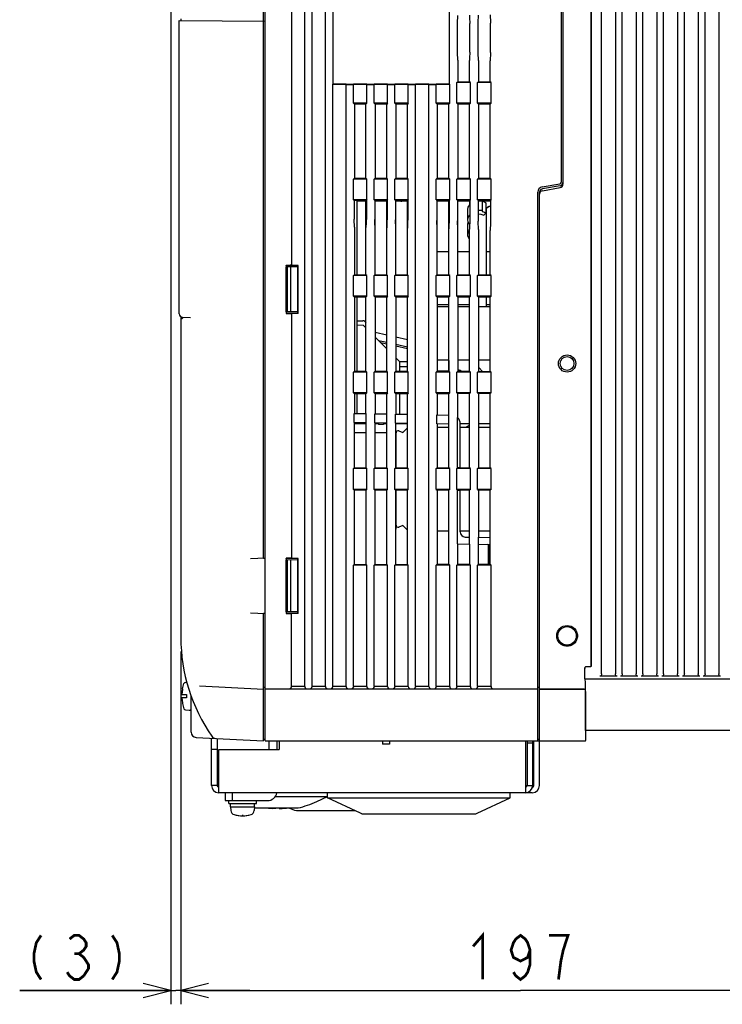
# Model space of a CAD drawing. Extents: x 28 to 410, y 33 to 287.
# Tile 7 of 41: x 122 to 173, y 123 to 195. Entities that reach past the tile are written whole.
import ezdxf

# ---------------------------------------------------------------- set-up
doc = ezdxf.new("R2010")
doc.units = 0
doc.header["$LTSCALE"] = 23.1
doc.linetypes.add('HIDDEN', pattern=[0.2, 0.1, -0.1])
doc.layers.get('0').update_dxf_attribs({"linetype": 'CONTINUOUS'})
for name, color, linetype in [('ALL_AXIS', 7, 'CONTINUOUS'), ('ALL_CURVE', 7, 'CONTINUOUS'), ('ALL_DIM', 7, 'CONTINUOUS'), ('ALL_FEATURES', 7, 'CONTINUOUS'), ('DEFAULT_2', 8, 'HIDDEN')]:
    doc.layers.add(name, color=color, linetype=linetype)
doc.dimstyles.get("Standard").update_dxf_attribs({"dimtxt": 2.5, "dimasz": 2.5, "dimexe": 1.25, "dimexo": 0.625, "dimtad": 1, "dimcen": 2.5, "dimazin": 3, "dimtfac": 1, "dimtmove": 0, "dimatfit": 3})

# ---------------------------------------------------------------- blocks, each defined once
blk = doc.blocks.new('_OPEN')
at = {"color": 0, "linetype": 'BYBLOCK'}
for p, q in [((0, 0), (-1, 0.25)), ((-1, -0.25), (0, 0)), ((-1, 0), (0, 0))]:
    blk.add_line(p, q, dxfattribs=at)
blk = doc.blocks.new('*D9')
at = {"layer": 'ALL_DIM', "color": 2, "linetype": 'CONTINUOUS'}
for p, q in [((133.491, 148.957), (133.491, 123.357)), ((182.741, 143.457), (182.741, 123.357)), ((133.491, 124.357), (158.116, 124.357)), ((182.741, 124.357), (158.116, 124.357))]:
    blk.add_line(p, q, dxfattribs=at)
at = {"layer": 'ALL_DIM', "color": 2, "linetype": 'CONTINUOUS', "xscale": 2, "yscale": 2, "zscale": 2, "rotation": 180}
blk.add_blockref('_OPEN', (133.491, 124.357), dxfattribs=at)
at = {"layer": 'ALL_DIM', "color": 2, "linetype": 'CONTINUOUS', "xscale": 2, "yscale": 2, "zscale": 2}
blk.add_blockref('_OPEN', (182.741, 124.357), dxfattribs=at)
blk = doc.blocks.new('*D10')
at = {"layer": 'ALL_DIM', "color": 2, "linetype": 'CONTINUOUS'}
for p, q in [((132.768, 197.464), (132.768, 123.357)), ((133.491, 148.957), (133.491, 123.357)), ((132.768, 124.357), (121.811, 124.357)), ((121.811, 124.357), (133.129, 124.357)), ((138.491, 124.357), (133.129, 124.357)), ((133.491, 124.357), (138.491, 124.357))]:
    blk.add_line(p, q, dxfattribs=at)
at = {"layer": 'ALL_DIM', "color": 2, "linetype": 'CONTINUOUS', "xscale": 2, "yscale": 2, "zscale": 2}
blk.add_blockref('_OPEN', (132.768, 124.357), dxfattribs=at)
at = {"layer": 'ALL_DIM', "color": 2, "linetype": 'CONTINUOUS', "xscale": 2, "yscale": 2, "zscale": 2, "rotation": 180}
blk.add_blockref('_OPEN', (133.491, 124.357), dxfattribs=at)

msp = doc.modelspace()

# ---------------------------------------------------------------- linework, layer by layer
at = {"color": 7, "linetype": 'CONTINUOUS'}
for p, q in [((155.581, 180.716), (155.445, 180.587)), ((147.816, 165.524), (147.816, 165.399)), ((148.191, 165.399), (147.816, 165.399)), ((148.191, 165.518), (148.191, 165.399))]:
    msp.add_line(p, q, dxfattribs=at)
msp.add_lwpolyline([(155.035, 180.68), (155.228, 180.676), (155.445, 180.587)], dxfattribs=at)
at = {"layer": 'ALL_AXIS', "color": 7, "linetype": 'CONTINUOUS'}
for p, q in [((154.291, 180.249), (154.291, 180.999)), ((154.291, 179.169), (154.291, 179.919)), ((159.366, 144.457), (159.366, 147.707)), ((159.491, 144.457), (159.491, 147.707)), ((133.614, 146.234), (133.714, 146.623)), ((133.822, 146.708), (133.919, 146.716)), ((139.616, 146.332), (139.491, 146.332)), ((159.366, 146.207), (139.616, 146.207)), ((162.738, 146.207), (159.491, 146.207)), ((133.614, 145.18), (133.714, 144.791)), ((133.822, 144.706), (134.105, 144.681)), ((144.116, 138.332), (144.116, 138.707)), ((157.366, 138.332), (157.366, 138.707)), ((136.966, 137.932), (136.966, 138.132)), ((136.966, 137.932), (138.966, 137.932)), ((137.091, 137.682), (137.091, 137.932)), ((138.841, 137.682), (138.841, 137.932)), ((138.966, 137.932), (138.966, 138.132)), ((140.328, 138.425), (144.116, 138.425)), ((143.344, 138.064), (144.116, 138.425)), ((144.116, 138.332), (157.366, 138.332)), ((146.515, 137.213), (144.116, 138.332)), ((154.967, 137.213), (157.366, 138.332)), ((137.091, 137.682), (138.841, 137.682)), ((137.091, 137.682), (137.116, 137.402)), ((138.841, 137.682), (138.817, 137.402)), ((138.991, 137.601), (141.991, 137.601)), ((141.866, 137.402), (146.111, 137.402)), ((146.616, 137.167), (146.515, 137.213)), ((146.616, 137.167), (154.866, 137.167)), ((154.866, 137.167), (154.967, 137.213))]:
    msp.add_line(p, q, dxfattribs=at)
for points in [[(154.292, 180.999), (154.322, 181.175), (154.446, 181.348)], [(154.292, 180.249), (154.322, 180.425), (154.446, 180.598)], [(154.428, 179.921), (154.309, 180.116), (154.292, 180.249)]]:
    msp.add_lwpolyline(points, dxfattribs=at)
for radius in [0.75, 0.669]:
    msp.add_circle((161.491, 150.082), radius, dxfattribs=at)
for centre, radius, start, end in [((140.491, 144.182), 6.75, 282.83959, 295), ((137.439, 137.431), 0.325, 185, 254.11915), ((137.966, 139.282), 2.25, 254.11915, 285.88085), ((138.493, 137.431), 0.325, 285.88085, 355), ((140.491, 144.182), 6.75, 255.80698, 257.16041), ((144.991, 146.901), 10, 248.69369, 251.79004)]:
    msp.add_arc(centre, radius, start, end, dxfattribs=at)
at = {"layer": 'ALL_CURVE', "color": 2, "linetype": 'CONTINUOUS'}
msp.add_line((155.804, 156.692), (155.804, 155.275), dxfattribs=at)
at = {"layer": 'ALL_CURVE', "color": 40, "linetype": 'CONTINUOUS'}
msp.add_line((137.966, 137.094), (137.966, 137.032), dxfattribs=at)
msp.add_arc((137.966, 139.282), 2.25, 256.5066, 283.4934, dxfattribs=at)
at = {"layer": 'ALL_DIM', "color": 2, "linetype": 'CONTINUOUS', "const_width": 0.2}
for points in [[(154.676, 127.557), (155.364, 128.357), (155.364, 125.157)], [(123.359, 128.357), (123.015, 127.824), (122.843, 127.024), (122.843, 126.491), (123.015, 125.691), (123.359, 125.157)], [(125.423, 128.091), (125.767, 128.357), (126.111, 128.357), (126.455, 128.091), (126.627, 127.824), (126.627, 127.557), (126.455, 127.291), (126.111, 127.024), (126.455, 126.757), (126.627, 126.491), (126.799, 126.224), (126.799, 125.957), (126.455, 125.424)], [(128.519, 128.357), (128.863, 127.824), (129.035, 127.024), (129.035, 126.491), (128.863, 125.691), (128.519, 125.157)], [(158.804, 127.291), (158.632, 126.757), (158.116, 126.491), (157.6, 126.757), (157.428, 127.291), (157.6, 127.824), (157.772, 128.091), (158.116, 128.357), (158.46, 128.091), (158.632, 127.824), (158.804, 127.291), (158.804, 126.224), (158.632, 125.691), (158.46, 125.424), (158.116, 125.157), (157.772, 125.424), (157.6, 125.691)], [(160.868, 125.157), (161.04, 126.491), (161.212, 127.291), (161.384, 127.824), (161.556, 128.357), (160.18, 128.357)], [(125.767, 127.024), (126.111, 127.024)], [(126.455, 125.424), (126.111, 125.157), (125.767, 125.157), (125.423, 125.424), (125.251, 125.691)]]:
    msp.add_lwpolyline(points, dxfattribs=at)
at = {"layer": 'ALL_FEATURES', "color": 7, "linetype": 'CONTINUOUS'}
for p, q in [((139.616, 142.457), (139.616, 229.957)), ((142.48, 146.411), (142.48, 226.003)), ((143.002, 146.411), (143.002, 226.003)), ((143.98, 146.411), (143.98, 226.003)), ((163.991, 147.332), (163.991, 225.718)), ((164.991, 225.718), (164.991, 147.332)), ((165.491, 147.332), (165.491, 225.718)), ((166.491, 225.718), (166.491, 147.332)), ((166.991, 147.332), (166.991, 225.718)), ((167.991, 225.718), (167.991, 147.332)), ((168.491, 147.332), (168.491, 225.718)), ((169.491, 225.718), (169.491, 147.332)), ((169.991, 147.332), (169.991, 225.718)), ((170.991, 225.718), (170.991, 147.332)), ((171.491, 147.332), (171.491, 225.718)), ((172.491, 225.718), (172.491, 147.332)), ((163.235, 224.495), (163.235, 147.919)), ((163.241, 147.907), (163.241, 224.507)), ((161.066, 207.927), (161.066, 182.987)), ((161.191, 208.072), (161.191, 182.842)), ((152.969, 190.093), (152.969, 202.821)), ((144.513, 201.952), (144.513, 190.093)), ((139.491, 155.707), (139.491, 197.457)), ((141.502, 197.464), (141.502, 176.95)), ((133.366, 173.444), (133.366, 194.708)), ((133.366, 194.708), (139.616, 194.654)), ((133.491, 194.832), (133.491, 194.707)), ((153.537, 192.433), (153.537, 194.481)), ((154.446, 192.417), (154.446, 194.497)), ((155.035, 192.407), (155.035, 194.507)), ((155.948, 192.391), (155.948, 194.523)), ((153.563, 191.833), (153.563, 190.268)), ((154.42, 190.267), (154.42, 191.818)), ((155.061, 191.807), (155.061, 190.266)), ((155.922, 190.266), (155.922, 191.792)), ((144.502, 190.082), (144.513, 190.093)), ((144.502, 146.411), (144.502, 190.082)), ((145.48, 190.082), (144.502, 190.082)), ((144.513, 190.093), (152.969, 190.093)), ((145.48, 146.411), (145.48, 190.082)), ((145.485, 190.077), (145.48, 190.082)), ((145.56, 190.071), (145.922, 190.071)), ((146.002, 190.082), (145.997, 190.077)), ((146.002, 188.707), (146.002, 190.082)), ((146.98, 190.082), (146.002, 190.082)), ((146.98, 188.707), (146.98, 190.082)), ((146.985, 190.077), (146.98, 190.082)), ((147.06, 190.071), (147.422, 190.071)), ((147.502, 190.082), (147.497, 190.077)), ((147.502, 188.707), (147.502, 190.082)), ((148.48, 190.082), (147.502, 190.082)), ((148.48, 188.707), (148.48, 190.082)), ((148.485, 190.077), (148.48, 190.082)), ((148.56, 190.071), (148.922, 190.071)), ((149.002, 190.082), (148.997, 190.077)), ((149.002, 188.707), (149.002, 190.082)), ((149.98, 190.082), (149.002, 190.082)), ((149.98, 188.707), (149.98, 190.082)), ((149.985, 190.077), (149.98, 190.082)), ((150.06, 190.071), (150.422, 190.071)), ((150.502, 190.082), (150.497, 190.077)), ((150.502, 146.411), (150.502, 190.082)), ((151.48, 190.082), (150.502, 190.082)), ((151.48, 146.411), (151.48, 190.082)), ((151.485, 190.077), (151.48, 190.082)), ((151.56, 190.071), (151.922, 190.071)), ((152.002, 190.082), (151.997, 190.077)), ((152.002, 188.707), (152.002, 190.082)), ((152.98, 190.082), (152.002, 190.082)), ((152.98, 190.082), (152.969, 190.093)), ((152.98, 188.707), (152.98, 190.082)), ((153.502, 190.207), (153.563, 190.268)), ((153.502, 188.707), (153.502, 190.207)), ((154.48, 190.207), (153.502, 190.207)), ((153.563, 190.268), (154.42, 190.267)), ((154.48, 190.207), (154.42, 190.267)), ((154.48, 188.707), (154.48, 190.207)), ((155.002, 190.207), (155.061, 190.266)), ((155.002, 188.707), (155.002, 190.207)), ((155.98, 190.207), (155.002, 190.207)), ((155.061, 190.266), (155.922, 190.266)), ((155.98, 190.207), (155.922, 190.266)), ((155.98, 188.707), (155.98, 190.207)), ((146.002, 188.707), (146.071, 188.638)), ((146.98, 188.707), (146.002, 188.707)), ((146.912, 188.639), (146.071, 188.638)), ((146.071, 188.638), (146.071, 183.276)), ((146.98, 188.707), (146.912, 188.639)), ((146.912, 183.275), (146.912, 188.639)), ((147.502, 188.707), (147.569, 188.64)), ((148.48, 188.707), (147.502, 188.707)), ((148.414, 188.641), (147.569, 188.64)), ((147.569, 188.64), (147.569, 183.274)), ((148.48, 188.707), (148.414, 188.641)), ((148.414, 183.274), (148.414, 188.641)), ((149.002, 188.707), (149.068, 188.641)), ((149.98, 188.707), (149.002, 188.707)), ((149.915, 188.642), (149.068, 188.641)), ((149.068, 188.641), (149.068, 183.273)), ((149.98, 188.707), (149.915, 188.642)), ((149.915, 183.272), (149.915, 188.642)), ((152.002, 188.707), (152.065, 188.644)), ((152.98, 188.707), (152.002, 188.707)), ((152.918, 188.645), (152.065, 188.644)), ((152.065, 188.644), (152.065, 183.27)), ((152.98, 188.707), (152.918, 188.645)), ((152.918, 183.269), (152.918, 188.645)), ((153.502, 188.707), (153.563, 188.646)), ((154.48, 188.707), (153.502, 188.707)), ((154.42, 188.647), (153.563, 188.646)), ((153.563, 188.646), (153.563, 183.268)), ((154.48, 188.707), (154.42, 188.647)), ((154.42, 183.267), (154.42, 188.647)), ((155.002, 188.707), (155.061, 188.648)), ((155.98, 188.707), (155.002, 188.707)), ((155.922, 188.649), (155.061, 188.648)), ((155.061, 188.648), (155.061, 183.266)), ((155.98, 188.707), (155.922, 188.649)), ((155.922, 183.266), (155.922, 188.649)), ((146.002, 183.207), (146.071, 183.276)), ((146.002, 181.707), (146.002, 183.207)), ((146.98, 183.207), (146.002, 183.207)), ((146.071, 183.276), (146.912, 183.275)), ((146.98, 183.207), (146.912, 183.275)), ((146.98, 181.707), (146.98, 183.207)), ((147.502, 183.207), (147.569, 183.274)), ((147.502, 181.707), (147.502, 183.207)), ((148.48, 183.207), (147.502, 183.207)), ((147.569, 183.274), (148.414, 183.274)), ((148.48, 183.207), (148.414, 183.274)), ((148.48, 181.707), (148.48, 183.207)), ((149.002, 183.207), (149.068, 183.273)), ((149.002, 181.707), (149.002, 183.207)), ((149.98, 183.207), (149.002, 183.207)), ((149.068, 183.273), (149.915, 183.272)), ((149.98, 183.207), (149.915, 183.272)), ((149.98, 181.707), (149.98, 183.207)), ((152.002, 183.207), (152.065, 183.27)), ((152.002, 181.707), (152.002, 183.207)), ((152.98, 183.207), (152.002, 183.207)), ((152.065, 183.27), (152.918, 183.269)), ((152.98, 183.207), (152.918, 183.269)), ((152.98, 181.707), (152.98, 183.207)), ((153.502, 183.207), (153.563, 183.268)), ((153.502, 181.707), (153.502, 183.207)), ((154.48, 183.207), (153.502, 183.207)), ((153.563, 183.268), (154.42, 183.267)), ((154.48, 183.207), (154.42, 183.267)), ((154.48, 181.707), (154.48, 183.207)), ((155.002, 183.207), (155.061, 183.266)), ((155.002, 181.707), (155.002, 183.207)), ((155.98, 183.207), (155.002, 183.207)), ((155.061, 183.266), (155.922, 183.266)), ((155.98, 183.207), (155.922, 183.266)), ((155.98, 181.707), (155.98, 183.207)), ((159.676, 182.637), (160.963, 182.864)), ((159.366, 147.707), (159.366, 182.267)), ((159.491, 147.707), (159.491, 182.247)), ((159.504, 182.196), (159.504, 182.321)), ((159.507, 182.335), (159.616, 182.337)), ((159.566, 182.299), (159.566, 182.336)), ((160.985, 182.72), (159.698, 182.493)), ((159.698, 182.368), (160.985, 182.595)), ((146.002, 181.707), (146.045, 181.664)), ((146.98, 181.707), (146.002, 181.707)), ((146.938, 181.665), (146.045, 181.664)), ((146.045, 181.664), (146.045, 180.314)), ((146.266, 176.276), (146.266, 181.664)), ((146.266, 181.638), (146.912, 181.639)), ((146.912, 176.275), (146.912, 181.639)), ((146.98, 181.707), (146.938, 181.665)), ((146.938, 181.665), (146.938, 180.298)), ((147.502, 181.707), (147.543, 181.666)), ((148.48, 181.707), (147.502, 181.707)), ((148.44, 181.667), (147.543, 181.666)), ((147.543, 181.666), (147.543, 180.288)), ((147.569, 181.64), (148.414, 181.641)), ((147.569, 176.274), (147.569, 181.64)), ((148.414, 176.274), (148.414, 181.641)), ((148.48, 181.707), (148.44, 181.667)), ((148.44, 181.667), (148.44, 180.272)), ((149.002, 181.707), (149.042, 181.667)), ((149.98, 181.707), (149.002, 181.707)), ((149.942, 181.668), (149.042, 181.667)), ((149.042, 181.667), (149.042, 180.262)), ((149.068, 176.273), (149.068, 181.641)), ((149.068, 181.641), (149.324, 181.641)), ((149.942, 181.613), (149.523, 181.613)), ((149.915, 176.272), (149.915, 181.613)), ((149.98, 181.707), (149.942, 181.668)), ((149.942, 181.668), (149.942, 180.246)), ((152.002, 181.707), (152.038, 181.671)), ((152.98, 181.707), (152.002, 181.707)), ((152.945, 181.672), (152.038, 181.671)), ((152.038, 181.671), (152.038, 180.209)), ((152.945, 181.613), (152.038, 181.613)), ((152.065, 176.27), (152.065, 181.613)), ((152.918, 176.269), (152.918, 181.613)), ((152.98, 181.707), (152.945, 181.672)), ((152.945, 181.672), (152.945, 180.194)), ((154.48, 181.707), (153.502, 181.707)), ((153.502, 181.707), (153.537, 181.672)), ((154.446, 181.673), (153.537, 181.672)), ((153.537, 181.672), (153.537, 180.183)), ((154.446, 181.613), (153.537, 181.613)), ((153.563, 176.268), (153.563, 181.613)), ((154.42, 181.613), (154.42, 181.312)), ((154.48, 181.707), (154.446, 181.673)), ((154.446, 181.673), (154.446, 180.167)), ((155.98, 181.707), (155.002, 181.707)), ((155.002, 181.707), (155.035, 181.674)), ((155.948, 181.675), (155.035, 181.674)), ((155.035, 181.674), (155.035, 180.157)), ((155.948, 181.613), (155.035, 181.613)), ((155.341, 181.613), (155.341, 180.857)), ((155.589, 181.485), (155.589, 180.735)), ((155.98, 181.707), (155.948, 181.675)), ((155.948, 181.675), (155.948, 180.075)), ((155.035, 180.949), (155.304, 180.949)), ((155.617, 181.066), (155.617, 176.266)), ((155.623, 181.063), (155.619, 181.058)), ((154.292, 179.919), (154.322, 180.094)), ((146.071, 179.714), (146.071, 176.276)), ((154.42, 176.267), (154.42, 179.568)), ((155.061, 179.557), (155.061, 176.266)), ((155.922, 176.266), (155.922, 179.475)), ((152.065, 177.957), (152.918, 177.957)), ((153.563, 177.957), (154.42, 177.957)), ((155.617, 177.957), (155.922, 177.957)), ((141.125, 176.93), (141.116, 176.957)), ((141.116, 176.957), (141.116, 173.457)), ((141.116, 176.957), (141.422, 176.957)), ((141.125, 176.93), (141.125, 173.484)), ((141.125, 176.93), (141.963, 176.929)), ((141.963, 176.832), (141.125, 176.84)), ((141.129, 173.574), (141.129, 176.84)), ((141.229, 173.575), (141.229, 176.839)), ((141.454, 173.577), (141.454, 176.837)), ((141.502, 176.95), (141.497, 176.953)), ((141.985, 176.95), (141.502, 176.95)), ((141.985, 176.95), (141.963, 176.929)), ((141.963, 173.485), (141.963, 176.929)), ((141.985, 173.464), (141.985, 176.95)), ((146.002, 176.207), (146.071, 176.276)), ((146.002, 174.707), (146.002, 176.207)), ((146.98, 176.207), (146.002, 176.207)), ((146.071, 176.276), (146.912, 176.275)), ((146.98, 176.207), (146.912, 176.275)), ((146.98, 174.707), (146.98, 176.207)), ((147.502, 176.207), (147.569, 176.274)), ((147.502, 174.707), (147.502, 176.207)), ((148.48, 176.207), (147.502, 176.207)), ((147.569, 176.274), (148.414, 176.274)), ((148.48, 176.207), (148.414, 176.274)), ((148.48, 174.707), (148.48, 176.207)), ((149.002, 176.207), (149.068, 176.273)), ((149.98, 176.207), (149.002, 176.207)), ((149.002, 174.707), (149.002, 176.207)), ((149.068, 176.273), (149.915, 176.272)), ((149.98, 176.207), (149.915, 176.272)), ((149.98, 174.707), (149.98, 176.207)), ((152.002, 176.207), (152.065, 176.27)), ((152.98, 176.207), (152.002, 176.207)), ((152.002, 174.707), (152.002, 176.207)), ((152.065, 176.27), (152.918, 176.269)), ((152.98, 176.207), (152.918, 176.269)), ((152.98, 174.707), (152.98, 176.207)), ((153.502, 176.207), (153.563, 176.268)), ((154.48, 176.207), (153.502, 176.207)), ((153.502, 174.707), (153.502, 176.207)), ((153.563, 176.268), (154.42, 176.267)), ((154.48, 176.207), (154.42, 176.267)), ((154.48, 174.707), (154.48, 176.207)), ((155.002, 176.207), (155.061, 176.266)), ((155.98, 176.207), (155.002, 176.207)), ((155.002, 174.707), (155.002, 176.207)), ((155.061, 176.266), (155.922, 176.266)), ((155.98, 176.207), (155.922, 176.266)), ((155.98, 174.707), (155.98, 176.207)), ((146.002, 174.707), (146.071, 174.638)), ((146.98, 174.707), (146.002, 174.707)), ((146.912, 174.639), (146.071, 174.638)), ((146.071, 174.638), (146.071, 169.276)), ((146.266, 169.276), (146.266, 174.638)), ((146.98, 174.707), (146.912, 174.639)), ((146.912, 169.275), (146.912, 174.639)), ((147.502, 174.707), (147.569, 174.64)), ((148.48, 174.707), (147.502, 174.707)), ((148.414, 174.641), (147.569, 174.64)), ((147.569, 174.64), (147.569, 169.274)), ((148.48, 174.707), (148.414, 174.641)), ((148.414, 169.274), (148.414, 174.641)), ((149.002, 174.707), (149.068, 174.641)), ((149.98, 174.707), (149.002, 174.707)), ((149.915, 174.642), (149.068, 174.641)), ((149.068, 174.641), (149.068, 169.273)), ((149.98, 174.707), (149.915, 174.642)), ((149.915, 169.272), (149.915, 174.642)), ((152.98, 174.707), (152.002, 174.707)), ((152.002, 174.707), (152.065, 174.644)), ((152.918, 174.645), (152.065, 174.644)), ((152.065, 174.644), (152.065, 169.27)), ((152.98, 174.707), (152.918, 174.645)), ((152.918, 169.269), (152.918, 174.645)), ((154.48, 174.707), (153.502, 174.707)), ((153.502, 174.707), (153.563, 174.646)), ((154.42, 174.647), (153.563, 174.646)), ((153.563, 174.646), (153.563, 169.268)), ((154.48, 174.707), (154.42, 174.647)), ((154.42, 169.267), (154.42, 174.647)), ((155.98, 174.707), (155.002, 174.707)), ((155.002, 174.707), (155.061, 174.648)), ((155.922, 174.649), (155.061, 174.648)), ((155.061, 174.648), (155.061, 169.266)), ((155.617, 174.648), (155.617, 173.957)), ((155.98, 174.707), (155.922, 174.649)), ((155.922, 169.266), (155.922, 174.649)), ((141.963, 173.582), (141.125, 173.574)), ((152.918, 174.082), (152.065, 174.082)), ((152.065, 173.957), (152.918, 173.957)), ((154.42, 174.082), (153.563, 174.082)), ((153.563, 173.957), (154.42, 173.957)), ((155.061, 173.957), (155.922, 173.957)), ((155.922, 174.082), (155.617, 174.082)), ((133.491, 173.229), (133.491, 149.957)), ((133.566, 173.082), (133.541, 173.082)), ((133.603, 173.195), (134.201, 173.163)), ((133.616, 173.138), (133.616, 173.112)), ((141.125, 173.484), (141.116, 173.457)), ((141.116, 173.457), (141.422, 173.457)), ((141.125, 173.484), (141.963, 173.485)), ((141.502, 173.464), (141.497, 173.461)), ((141.502, 173.464), (141.502, 155.7)), ((141.985, 173.464), (141.502, 173.464)), ((141.985, 173.464), (141.963, 173.485)), ((146.266, 172.932), (146.686, 172.932)), ((146.724, 172.599), (146.266, 172.607)), ((146.912, 172.411), (146.724, 172.599)), ((148.414, 171.891), (147.569, 172.079)), ((148.414, 170.909), (147.569, 171.754)), ((147.81, 171.513), (148.414, 171.379)), ((149.915, 171.557), (149.068, 171.746)), ((147.969, 171.354), (148.414, 171.254)), ((149.068, 171.233), (149.915, 171.045)), ((149.068, 171.107), (149.915, 170.916)), ((149.366, 169.957), (149.068, 170.255)), ((152.918, 170.082), (152.065, 170.082)), ((152.917, 170.061), (152.917, 169.271)), ((154.42, 170.082), (153.563, 170.082)), ((155.922, 170.082), (155.061, 170.082)), ((146.002, 169.207), (146.071, 169.276)), ((146.071, 169.276), (146.912, 169.275)), ((146.98, 169.207), (146.912, 169.275)), ((147.502, 169.207), (147.569, 169.274)), ((147.569, 169.274), (148.414, 169.274)), ((148.48, 169.207), (148.414, 169.274)), ((149.002, 169.207), (149.068, 169.273)), ((149.068, 169.273), (149.915, 169.272)), ((149.915, 169.957), (149.366, 169.957)), ((149.366, 169.273), (149.366, 169.957)), ((149.915, 169.582), (149.366, 169.582)), ((149.98, 169.207), (149.915, 169.272)), ((152.002, 169.207), (152.065, 169.27)), ((152.917, 169.271), (152.065, 169.27)), ((152.065, 169.27), (152.918, 169.269)), ((152.98, 169.207), (152.918, 169.269)), ((153.502, 169.207), (153.563, 169.268)), ((153.563, 169.268), (154.42, 169.267)), ((153.741, 169.337), (153.741, 169.268)), ((154.48, 169.207), (154.42, 169.267)), ((155.002, 169.207), (155.061, 169.266)), ((155.061, 169.266), (155.922, 169.266)), ((155.093, 169.536), (155.363, 169.266)), ((155.98, 169.207), (155.922, 169.266)), ((146.98, 169.207), (146.002, 169.207)), ((146.002, 167.707), (146.002, 169.207)), ((146.98, 167.707), (146.98, 169.207)), ((148.48, 169.207), (147.502, 169.207)), ((147.502, 167.707), (147.502, 169.207)), ((148.48, 167.707), (148.48, 169.207)), ((149.98, 169.207), (149.002, 169.207)), ((149.002, 167.707), (149.002, 169.207)), ((149.98, 167.707), (149.98, 169.207)), ((152.98, 169.207), (152.002, 169.207)), ((152.002, 167.707), (152.002, 169.207)), ((152.98, 167.707), (152.98, 169.207)), ((154.48, 169.207), (153.502, 169.207)), ((153.502, 167.707), (153.502, 169.207)), ((154.48, 167.707), (154.48, 169.207)), ((155.98, 169.207), (155.002, 169.207)), ((155.002, 167.707), (155.002, 169.207)), ((155.98, 167.707), (155.98, 169.207)), ((146.98, 167.707), (146.002, 167.707)), ((146.002, 167.707), (146.071, 167.638)), ((146.912, 167.639), (146.071, 167.638)), ((146.071, 167.638), (146.071, 166.216)), ((146.266, 166.213), (146.266, 167.638)), ((146.98, 167.707), (146.912, 167.639)), ((146.912, 166.201), (146.912, 167.639)), ((148.48, 167.707), (147.502, 167.707)), ((147.502, 167.707), (147.569, 167.64)), ((148.414, 167.641), (147.569, 167.64)), ((147.569, 167.64), (147.569, 166.19)), ((148.48, 167.707), (148.414, 167.641)), ((148.414, 166.175), (148.414, 167.641)), ((149.98, 167.707), (149.002, 167.707)), ((149.002, 167.707), (149.068, 167.641)), ((149.915, 167.642), (149.068, 167.641)), ((149.068, 167.641), (149.068, 166.164)), ((149.366, 166.158), (149.366, 167.642)), ((149.98, 167.707), (149.915, 167.642)), ((149.915, 166.149), (149.915, 167.642)), ((152.98, 167.707), (152.002, 167.707)), ((152.002, 167.707), (152.065, 167.644)), ((152.918, 167.645), (152.065, 167.644)), ((152.065, 167.644), (152.065, 166.111)), ((152.98, 167.707), (152.918, 167.645)), ((152.918, 166.096), (152.918, 167.645)), ((154.48, 167.707), (153.502, 167.707)), ((153.502, 167.707), (153.563, 167.646)), ((154.42, 167.647), (153.563, 167.646)), ((153.563, 165.905), (153.563, 167.646)), ((154.48, 167.707), (154.42, 167.647)), ((154.42, 162.267), (154.42, 167.647)), ((155.98, 167.707), (155.002, 167.707)), ((155.002, 167.707), (155.061, 167.648)), ((155.922, 167.649), (155.061, 167.648)), ((155.061, 167.648), (155.061, 162.266)), ((155.98, 167.707), (155.922, 167.649)), ((155.922, 162.266), (155.922, 167.649)), ((146.057, 166.216), (146.925, 166.201)), ((146.057, 165.555), (146.057, 166.216)), ((146.925, 165.54), (146.925, 166.201)), ((147.557, 166.19), (148.425, 166.175)), ((147.557, 165.529), (147.557, 166.19)), ((148.425, 165.514), (148.425, 166.175)), ((149.057, 166.164), (149.925, 166.149)), ((149.057, 165.503), (149.057, 166.164)), ((149.925, 165.488), (149.925, 166.149)), ((152.057, 166.111), (152.925, 166.096)), ((152.057, 165.45), (152.057, 166.111)), ((152.925, 165.435), (152.925, 166.096)), ((153.557, 162.262), (153.557, 165.911)), ((146.925, 165.54), (146.057, 165.555)), ((146.058, 165.555), (146.058, 162.263)), ((146.923, 165.457), (146.058, 165.457)), ((146.923, 162.264), (146.923, 165.54)), ((148.425, 165.514), (147.557, 165.529)), ((147.56, 165.529), (147.56, 162.265)), ((147.816, 165.457), (147.56, 165.457)), ((148.421, 165.457), (148.191, 165.457)), ((148.421, 162.266), (148.421, 165.514)), ((149.925, 165.488), (149.057, 165.503)), ((149.062, 165.503), (149.062, 162.267)), ((149.92, 165.457), (149.062, 165.457)), ((149.49, 165.495), (149.491, 165.457)), ((149.591, 164.832), (149.92, 165.161)), ((149.92, 162.267), (149.92, 165.488)), ((152.925, 165.435), (152.057, 165.45)), ((152.065, 165.45), (152.065, 162.27)), ((152.065, 165.207), (152.917, 165.207)), ((152.917, 162.271), (152.917, 165.435)), ((153.741, 162.262), (153.741, 165.468)), ((154.42, 165.457), (153.741, 165.457)), ((153.741, 165.207), (154.42, 165.207)), ((154.147, 165.207), (154.42, 165.358)), ((155.922, 165.457), (155.061, 165.457)), ((155.061, 165.207), (155.922, 165.207)), ((146.058, 164.832), (146.923, 164.832)), ((147.56, 164.832), (148.421, 164.832)), ((149.091, 164.807), (149.066, 164.807)), ((149.066, 162.267), (149.066, 164.807)), ((149.091, 162.267), (149.091, 164.807)), ((149.295, 164.947), (149.591, 164.832)), ((146.002, 162.207), (146.058, 162.263)), ((146.98, 162.207), (146.002, 162.207)), ((146.002, 160.707), (146.002, 162.207)), ((146.058, 162.263), (146.923, 162.264)), ((146.98, 162.207), (146.923, 162.264)), ((146.98, 160.707), (146.98, 162.207)), ((147.502, 162.207), (147.56, 162.265)), ((148.48, 162.207), (147.502, 162.207)), ((147.502, 160.707), (147.502, 162.207)), ((147.56, 162.265), (148.421, 162.266)), ((148.48, 162.207), (148.421, 162.266)), ((148.48, 160.707), (148.48, 162.207)), ((149.002, 162.207), (149.062, 162.267)), ((149.98, 162.207), (149.002, 162.207)), ((149.002, 160.707), (149.002, 162.207)), ((149.062, 162.267), (149.92, 162.267)), ((149.98, 162.207), (149.92, 162.267)), ((149.98, 160.707), (149.98, 162.207)), ((152.002, 162.207), (152.065, 162.27)), ((152.98, 162.207), (152.002, 162.207)), ((152.002, 160.707), (152.002, 162.207)), ((152.065, 162.27), (152.917, 162.271)), ((152.98, 162.207), (152.917, 162.271)), ((152.98, 160.707), (152.98, 162.207)), ((153.502, 162.207), (153.557, 162.262)), ((154.48, 162.207), (153.502, 162.207)), ((153.502, 160.707), (153.502, 162.207)), ((153.741, 162.262), (153.557, 162.262)), ((153.741, 162.268), (154.42, 162.267)), ((154.48, 162.207), (154.42, 162.267)), ((154.48, 160.707), (154.48, 162.207)), ((155.002, 162.207), (155.061, 162.266)), ((155.98, 162.207), (155.002, 162.207)), ((155.002, 160.707), (155.002, 162.207)), ((155.061, 162.266), (155.922, 162.266)), ((155.98, 162.207), (155.922, 162.266)), ((155.98, 160.707), (155.98, 162.207)), ((146.98, 160.707), (146.002, 160.707)), ((146.002, 160.707), (146.058, 160.651)), ((146.98, 160.707), (146.923, 160.65)), ((148.48, 160.707), (147.502, 160.707)), ((147.502, 160.707), (147.56, 160.649)), ((148.48, 160.707), (148.421, 160.648)), ((149.98, 160.707), (149.002, 160.707)), ((149.002, 160.707), (149.062, 160.647)), ((149.98, 160.707), (149.92, 160.647)), ((152.98, 160.707), (152.002, 160.707)), ((152.002, 160.707), (152.065, 160.644)), ((152.98, 160.707), (152.917, 160.643)), ((154.48, 160.707), (153.502, 160.707)), ((153.502, 160.707), (153.557, 160.652)), ((154.48, 160.707), (154.42, 160.647)), ((155.98, 160.707), (155.002, 160.707)), ((155.002, 160.707), (155.061, 160.648)), ((155.98, 160.707), (155.922, 160.649)), ((146.923, 160.65), (146.058, 160.651)), ((146.058, 160.651), (146.058, 155.263)), ((146.923, 155.264), (146.923, 160.65)), ((148.421, 160.648), (147.56, 160.649)), ((147.56, 160.649), (147.56, 155.265)), ((148.421, 155.266), (148.421, 160.648)), ((149.92, 160.647), (149.062, 160.647)), ((149.062, 160.647), (149.062, 155.267)), ((149.066, 157.807), (149.066, 160.647)), ((149.091, 157.807), (149.091, 160.647)), ((149.92, 155.267), (149.92, 160.647)), ((152.917, 160.643), (152.065, 160.644)), ((152.065, 160.644), (152.065, 155.27)), ((152.917, 155.271), (152.917, 160.643)), ((153.557, 160.652), (153.741, 160.652)), ((153.557, 156.747), (153.557, 160.652)), ((153.741, 157.621), (153.741, 160.652)), ((154.42, 160.647), (153.741, 160.646)), ((154.42, 157.241), (154.42, 160.647)), ((155.922, 160.649), (155.061, 160.648)), ((155.061, 160.648), (155.061, 157.23)), ((155.922, 157.215), (155.922, 160.649)), ((149.591, 158.082), (149.295, 157.967)), ((149.92, 157.753), (149.591, 158.082)), ((149.091, 157.807), (149.066, 157.807)), ((152.065, 157.707), (152.917, 157.707)), ((153.741, 157.707), (154.42, 157.707)), ((154.11, 157.246), (154.425, 157.241)), ((154.425, 156.732), (154.425, 157.241)), ((155.057, 157.23), (155.925, 157.215)), ((155.057, 156.721), (155.057, 157.23)), ((155.061, 157.707), (155.922, 157.707)), ((155.925, 155.262), (155.925, 157.215)), ((153.557, 156.747), (154.425, 156.732)), ((153.566, 155.271), (153.566, 156.747)), ((154.415, 156.732), (154.415, 155.272)), ((155.057, 156.721), (155.743, 156.709)), ((155.068, 155.273), (155.068, 156.721)), ((155.804, 155.275), (155.804, 156.692)), ((155.816, 155.276), (155.816, 156.683)), ((155.829, 155.277), (155.829, 156.673)), ((155.866, 156.584), (155.866, 155.262)), ((139.616, 155.714), (138.549, 155.658)), ((139.491, 155.707), (139.553, 155.71)), ((141.422, 155.707), (141.116, 155.707)), ((141.125, 155.68), (141.116, 155.707)), ((141.116, 155.707), (141.116, 151.707)), ((141.502, 155.7), (141.497, 155.703)), ((141.985, 155.7), (141.502, 155.7)), ((141.963, 155.679), (141.985, 155.7)), ((141.985, 151.714), (141.985, 155.7)), ((141.963, 155.679), (141.125, 155.68)), ((141.125, 155.68), (141.125, 151.734)), ((141.963, 155.582), (141.125, 155.59)), ((141.129, 151.824), (141.129, 155.59)), ((141.229, 151.825), (141.229, 155.589)), ((141.454, 151.827), (141.454, 155.587)), ((141.963, 151.735), (141.963, 155.679)), ((146.002, 155.207), (146.058, 155.263)), ((146.98, 155.207), (146.002, 155.207)), ((146.002, 146.411), (146.002, 155.207)), ((146.058, 155.263), (146.923, 155.264)), ((146.98, 155.207), (146.923, 155.264)), ((146.98, 146.411), (146.98, 155.207)), ((147.502, 155.207), (147.56, 155.265)), ((148.48, 155.207), (147.502, 155.207)), ((147.502, 146.411), (147.502, 155.207)), ((147.56, 155.265), (148.421, 155.266)), ((148.48, 155.207), (148.421, 155.266)), ((148.48, 146.411), (148.48, 155.207)), ((149.002, 155.207), (149.062, 155.267)), ((149.98, 155.207), (149.002, 155.207)), ((149.002, 146.411), (149.002, 155.207)), ((149.062, 155.267), (149.92, 155.267)), ((149.98, 155.207), (149.92, 155.267)), ((149.98, 146.411), (149.98, 155.207)), ((152.002, 155.207), (152.065, 155.27)), ((152.98, 155.207), (152.002, 155.207)), ((152.002, 146.411), (152.002, 155.207)), ((152.065, 155.27), (152.917, 155.271)), ((152.98, 155.207), (152.917, 155.271)), ((152.98, 146.411), (152.98, 155.207)), ((153.502, 155.207), (153.566, 155.271)), ((154.48, 155.207), (153.502, 155.207)), ((153.502, 146.411), (153.502, 155.207)), ((153.566, 155.271), (154.415, 155.272)), ((154.48, 155.207), (154.415, 155.272)), ((154.48, 146.411), (154.48, 155.207)), ((155.002, 155.207), (155.068, 155.273)), ((155.98, 155.207), (155.002, 155.207)), ((155.002, 146.411), (155.002, 155.207)), ((155.068, 155.273), (155.743, 155.274)), ((155.925, 155.262), (155.866, 155.262)), ((155.98, 155.207), (155.925, 155.262)), ((155.98, 146.411), (155.98, 155.207)), ((138.549, 151.756), (139.616, 151.7)), ((139.553, 151.704), (139.491, 151.707)), ((139.491, 142.464), (139.491, 151.707)), ((141.125, 151.734), (141.116, 151.707)), ((141.116, 151.707), (141.422, 151.707)), ((141.963, 151.832), (141.125, 151.824)), ((141.125, 151.734), (141.963, 151.735)), ((141.502, 151.714), (141.497, 151.711)), ((141.985, 151.714), (141.502, 151.714)), ((141.502, 146.411), (141.502, 151.714)), ((141.985, 151.714), (141.963, 151.735)), ((163.166, 147.832), (162.856, 147.832)), ((162.775, 147.769), (162.775, 147.707)), ((162.785, 147.78), (162.781, 147.757)), ((162.781, 147.577), (162.781, 147.757)), ((165.116, 147.148), (163.866, 147.148)), ((166.616, 147.148), (165.366, 147.148)), ((168.116, 147.148), (166.866, 147.148)), ((169.616, 147.148), (168.366, 147.148)), ((171.116, 147.148), (169.866, 147.148)), ((172.616, 147.148), (171.366, 147.148)), ((134.856, 146.457), (139.491, 146.214)), ((141.502, 146.411), (141.497, 146.357)), ((142.48, 146.411), (141.502, 146.411)), ((142.48, 146.411), (142.485, 146.357)), ((143.002, 146.411), (142.997, 146.357)), ((143.98, 146.411), (143.002, 146.411)), ((143.98, 146.411), (143.985, 146.357)), ((144.502, 146.411), (144.497, 146.357)), ((145.48, 146.411), (144.502, 146.411)), ((145.48, 146.411), (145.485, 146.357)), ((146.002, 146.411), (145.997, 146.357)), ((146.98, 146.411), (146.002, 146.411)), ((146.98, 146.411), (146.985, 146.357)), ((147.502, 146.411), (147.497, 146.357)), ((148.48, 146.411), (147.502, 146.411)), ((148.48, 146.411), (148.485, 146.357)), ((149.002, 146.411), (148.997, 146.357)), ((149.98, 146.411), (149.002, 146.411)), ((149.98, 146.411), (149.985, 146.357)), ((150.502, 146.411), (150.497, 146.357)), ((151.48, 146.411), (150.502, 146.411)), ((151.48, 146.411), (151.485, 146.357)), ((152.002, 146.411), (151.997, 146.357)), ((152.98, 146.411), (152.002, 146.411)), ((152.98, 146.411), (152.985, 146.357)), ((153.502, 146.411), (153.497, 146.357)), ((154.48, 146.411), (153.502, 146.411)), ((154.48, 146.411), (154.485, 146.357)), ((155.002, 146.411), (154.997, 146.357)), ((155.98, 146.411), (155.002, 146.411)), ((155.98, 146.411), (155.985, 146.357)), ((162.788, 146.957), (181.57, 146.957)), ((162.808, 146.936), (162.805, 146.957)), ((133.574, 145.832), (133.891, 145.832)), ((133.614, 146.232), (133.617, 146.232)), ((133.891, 145.832), (133.891, 145.582)), ((134.241, 145.692), (134.241, 145.725)), ((159.491, 146.334), (159.366, 146.332)), ((159.491, 146.207), (162.755, 146.207)), ((133.891, 145.582), (133.574, 145.582)), ((133.617, 145.182), (133.614, 145.182)), ((134.241, 143.095), (134.241, 145.67)), ((159.366, 142.457), (159.366, 144.457)), ((159.491, 142.457), (159.491, 144.457)), ((162.821, 144.608), (162.821, 142.973)), ((162.827, 143.717), (162.827, 144.457)), ((162.841, 143.207), (162.831, 143.217)), ((182.741, 143.207), (162.841, 143.207)), ((162.841, 142.507), (162.841, 143.207)), ((134.596, 142.72), (139.491, 142.464)), ((136.116, 142.64), (136.116, 139.232)), ((139.491, 142.582), (139.616, 142.582)), ((139.616, 142.457), (162.791, 142.457)), ((140.466, 141.832), (140.466, 142.457)), ((158.591, 142.457), (158.591, 139.232)), ((158.591, 142.332), (158.991, 142.332)), ((159.091, 139.232), (159.091, 142.457)), ((159.366, 142.582), (159.491, 142.584)), ((136.116, 141.832), (135.716, 141.832)), ((136.116, 139.232), (135.716, 139.232)), ((136.716, 138.707), (136.716, 138.132)), ((137.216, 138.707), (137.216, 138.132)), ((158.591, 139.232), (158.991, 139.232)), ((136.716, 138.132), (139.766, 138.132)), ((140.366, 137.568), (140.138, 137.568)), ((140.366, 137.568), (140.366, 137.601)), ((140.616, 137.601), (140.616, 137.568)), ((140.616, 137.568), (140.845, 137.568))]:
    msp.add_line(p, q, dxfattribs=at)
at = {"layer": 'ALL_FEATURES', "color": 3, "linetype": 'CONTINUOUS'}
for p, q in [((135.716, 139.232), (135.716, 142.661)), ((139.891, 141.832), (139.891, 142.457)), ((140.616, 142.457), (140.616, 141.832)), ((148.116, 142.457), (148.116, 142.232)), ((148.616, 142.232), (148.116, 142.232)), ((148.616, 142.457), (148.616, 142.232)), ((158.466, 142.457), (158.466, 138.707)), ((158.991, 142.457), (158.991, 139.232)), ((159.491, 139.232), (159.491, 142.457)), ((136.241, 141.832), (140.616, 141.832)), ((136.241, 138.707), (136.241, 141.832)), ((158.966, 138.707), (136.241, 138.707))]:
    msp.add_line(p, q, dxfattribs=at)
at = {"layer": 'ALL_FEATURES', "color": 7, "linetype": 'CONTINUOUS'}
for points in [[(153.537, 194.481), (153.544, 194.557), (153.551, 194.647), (153.556, 194.746), (153.56, 194.853), (153.562, 194.966), (153.563, 195.081)], [(154.42, 195.096), (154.421, 194.981), (154.423, 194.868), (154.427, 194.761), (154.432, 194.662), (154.439, 194.573), (154.446, 194.497)], [(155.035, 194.507), (155.043, 194.584), (155.049, 194.673), (155.055, 194.772), (155.058, 194.879), (155.061, 194.992), (155.061, 195.107)], [(155.922, 195.122), (155.922, 195.007), (155.925, 194.894), (155.929, 194.787), (155.934, 194.688), (155.94, 194.599), (155.948, 194.523)], [(153.563, 191.833), (153.562, 191.948), (153.56, 192.061), (153.556, 192.168), (153.551, 192.268), (153.544, 192.357), (153.537, 192.433)], [(154.446, 192.417), (154.439, 192.341), (154.432, 192.252), (154.427, 192.153), (154.423, 192.046), (154.421, 191.933), (154.42, 191.818)], [(155.061, 191.807), (155.061, 191.922), (155.058, 192.035), (155.055, 192.142), (155.049, 192.241), (155.043, 192.33), (155.035, 192.407)], [(155.948, 192.391), (155.94, 192.315), (155.934, 192.226), (155.929, 192.127), (155.925, 192.02), (155.922, 191.907), (155.922, 191.792)], [(145.485, 190.077), (145.49, 190.075), (145.502, 190.074), (145.518, 190.072), (145.538, 190.071), (145.56, 190.071)], [(145.922, 190.071), (145.944, 190.071), (145.964, 190.072), (145.981, 190.074), (145.992, 190.075), (145.997, 190.077)], [(146.985, 190.077), (146.99, 190.075), (147.002, 190.074), (147.018, 190.072), (147.038, 190.071), (147.06, 190.071)], [(147.422, 190.071), (147.444, 190.071), (147.464, 190.072), (147.481, 190.074), (147.492, 190.075), (147.497, 190.077)], [(148.485, 190.077), (148.49, 190.075), (148.502, 190.074), (148.518, 190.072), (148.538, 190.071), (148.56, 190.071)], [(148.922, 190.071), (148.944, 190.071), (148.964, 190.072), (148.981, 190.074), (148.992, 190.075), (148.997, 190.077)], [(149.985, 190.077), (149.99, 190.075), (150.002, 190.074), (150.018, 190.072), (150.038, 190.071), (150.06, 190.071)], [(150.422, 190.071), (150.444, 190.071), (150.464, 190.072), (150.481, 190.074), (150.492, 190.075), (150.497, 190.077)], [(151.485, 190.077), (151.49, 190.075), (151.502, 190.074), (151.518, 190.072), (151.538, 190.071), (151.56, 190.071)], [(151.922, 190.071), (151.944, 190.071), (151.964, 190.072), (151.981, 190.074), (151.992, 190.075), (151.997, 190.077)], [(155.341, 181.607), (155.423, 181.582), (155.502, 181.549), (155.575, 181.509)], [(155.575, 181.509), (155.587, 181.497), (155.589, 181.485)], [(155.341, 180.919), (155.336, 180.934), (155.322, 180.945), (155.304, 180.949)], [(155.341, 180.857), (155.423, 180.832), (155.502, 180.799), (155.575, 180.759)], [(155.589, 180.735), (155.587, 180.747), (155.575, 180.759)], [(155.581, 180.716), (155.589, 180.731), (155.589, 180.735)], [(155.948, 181.24), (155.803, 181.196), (155.609, 181.08)], [(155.948, 181.245), (155.849, 181.212), (155.735, 181.156), (155.661, 181.103), (155.623, 181.063)], [(146.071, 179.714), (146.07, 179.829), (146.068, 179.942), (146.064, 180.049), (146.059, 180.148), (146.052, 180.237), (146.045, 180.314)], [(146.938, 180.298), (146.931, 180.222), (146.924, 180.133), (146.919, 180.034), (146.915, 179.927), (146.913, 179.814), (146.912, 179.699)], [(147.569, 179.687), (147.569, 179.803), (147.566, 179.915), (147.563, 180.023), (147.557, 180.122), (147.551, 180.211), (147.543, 180.288)], [(148.44, 180.272), (148.432, 180.196), (148.426, 180.107), (148.421, 180.008), (148.417, 179.901), (148.414, 179.788), (148.414, 179.673)], [(149.068, 179.661), (149.067, 179.777), (149.065, 179.889), (149.061, 179.997), (149.056, 180.096), (149.049, 180.185), (149.042, 180.262)], [(149.942, 180.246), (149.934, 180.17), (149.927, 180.081), (149.922, 179.982), (149.918, 179.874), (149.916, 179.762), (149.915, 179.646)], [(152.065, 179.609), (152.064, 179.724), (152.062, 179.837), (152.058, 179.944), (152.053, 180.044), (152.046, 180.133), (152.038, 180.209)], [(152.945, 180.194), (152.937, 180.117), (152.931, 180.028), (152.925, 179.929), (152.922, 179.822), (152.919, 179.709), (152.918, 179.594)], [(153.563, 179.583), (153.562, 179.698), (153.56, 179.811), (153.556, 179.918), (153.551, 180.018), (153.544, 180.107), (153.537, 180.183)], [(154.446, 180.167), (154.439, 180.091), (154.432, 180.002), (154.427, 179.903), (154.423, 179.796), (154.421, 179.683), (154.42, 179.568)], [(155.061, 179.557), (155.061, 179.672), (155.058, 179.785), (155.055, 179.892), (155.049, 179.991), (155.043, 180.08), (155.035, 180.157)], [(155.948, 180.075), (155.94, 179.999), (155.934, 179.911), (155.929, 179.812), (155.925, 179.704), (155.922, 179.59), (155.922, 179.475)], [(154.292, 179.169), (154.322, 179.347), (154.42, 179.493)], [(154.42, 178.825), (154.411, 178.833), (154.299, 179.082), (154.292, 179.169)], [(141.497, 176.953), (141.492, 176.955), (141.481, 176.956), (141.464, 176.956), (141.444, 176.957), (141.422, 176.957)], [(141.422, 173.457), (141.444, 173.457), (141.464, 173.458), (141.481, 173.458), (141.492, 173.459), (141.497, 173.461)], [(141.497, 155.703), (141.492, 155.705), (141.481, 155.706), (141.464, 155.706), (141.444, 155.707), (141.422, 155.707)], [(155.85, 155.279), (155.83, 155.277), (155.804, 155.275), (155.775, 155.274), (155.743, 155.274)], [(155.866, 155.285), (155.862, 155.282), (155.85, 155.279)], [(141.422, 151.707), (141.444, 151.707), (141.464, 151.708), (141.481, 151.708), (141.492, 151.709), (141.497, 151.711)], [(162.856, 147.832), (162.833, 147.828), (162.812, 147.818), (162.796, 147.801), (162.785, 147.78)], [(163.241, 147.907), (163.237, 147.884), (163.227, 147.863), (163.21, 147.846), (163.189, 147.836), (163.166, 147.832)], [(162.788, 146.957), (162.787, 146.968), (162.786, 147.002), (162.785, 147.057), (162.784, 147.133), (162.783, 147.225), (162.782, 147.332), (162.782, 147.45), (162.781, 147.577)], [(163.991, 147.332), (163.988, 147.285), (163.977, 147.243), (163.961, 147.209), (163.941, 147.182), (163.917, 147.163), (163.892, 147.152), (163.866, 147.148)], [(165.116, 147.148), (165.09, 147.152), (165.065, 147.163), (165.041, 147.182), (165.021, 147.209), (165.005, 147.243), (164.995, 147.285), (164.991, 147.332)], [(165.491, 147.332), (165.488, 147.285), (165.477, 147.243), (165.461, 147.209), (165.441, 147.182), (165.417, 147.163), (165.392, 147.152), (165.366, 147.148)], [(166.616, 147.148), (166.59, 147.152), (166.565, 147.163), (166.541, 147.182), (166.521, 147.209), (166.505, 147.243), (166.495, 147.285), (166.491, 147.332)], [(166.991, 147.332), (166.988, 147.285), (166.977, 147.243), (166.961, 147.209), (166.941, 147.182), (166.917, 147.163), (166.892, 147.152), (166.866, 147.148)], [(168.116, 147.148), (168.09, 147.152), (168.065, 147.163), (168.041, 147.182), (168.021, 147.209), (168.005, 147.243), (167.995, 147.285), (167.991, 147.332)], [(168.491, 147.332), (168.488, 147.285), (168.477, 147.243), (168.461, 147.209), (168.441, 147.182), (168.417, 147.163), (168.392, 147.152), (168.366, 147.148)], [(169.616, 147.148), (169.59, 147.152), (169.565, 147.163), (169.541, 147.182), (169.521, 147.209), (169.505, 147.243), (169.495, 147.285), (169.491, 147.332)], [(169.991, 147.332), (169.988, 147.285), (169.977, 147.243), (169.961, 147.209), (169.941, 147.182), (169.917, 147.163), (169.892, 147.152), (169.866, 147.148)], [(171.116, 147.148), (171.09, 147.152), (171.065, 147.163), (171.041, 147.182), (171.021, 147.209), (171.005, 147.243), (170.995, 147.285), (170.991, 147.332)], [(171.491, 147.332), (171.488, 147.285), (171.477, 147.243), (171.461, 147.209), (171.441, 147.182), (171.417, 147.163), (171.392, 147.152), (171.366, 147.148)], [(172.616, 147.148), (172.59, 147.152), (172.565, 147.163), (172.541, 147.182), (172.521, 147.209), (172.505, 147.243), (172.495, 147.285), (172.491, 147.332)], [(162.821, 146.225), (162.819, 146.44), (162.816, 146.622), (162.814, 146.767), (162.811, 146.872), (162.808, 146.936)], [(133.574, 145.882), (133.573, 145.868), (133.573, 145.857), (133.573, 145.846), (133.573, 145.839), (133.573, 145.834), (133.574, 145.832)], [(141.497, 146.357), (141.494, 146.34), (141.487, 146.323), (141.475, 146.306), (141.461, 146.29), (141.443, 146.277), (141.422, 146.268)], [(142.485, 146.357), (142.488, 146.34), (142.496, 146.323), (142.507, 146.306), (142.522, 146.29), (142.539, 146.277), (142.56, 146.268)], [(142.922, 146.268), (142.943, 146.277), (142.96, 146.29), (142.975, 146.306), (142.986, 146.323), (142.994, 146.34), (142.997, 146.357)], [(143.985, 146.357), (143.988, 146.34), (143.996, 146.323), (144.007, 146.306), (144.022, 146.29), (144.039, 146.277), (144.06, 146.268)], [(144.422, 146.268), (144.443, 146.277), (144.46, 146.29), (144.475, 146.306), (144.486, 146.323), (144.494, 146.34), (144.497, 146.357)], [(145.485, 146.357), (145.488, 146.34), (145.496, 146.323), (145.507, 146.306), (145.522, 146.29), (145.539, 146.277), (145.56, 146.268)], [(145.922, 146.268), (145.943, 146.277), (145.96, 146.29), (145.975, 146.306), (145.986, 146.323), (145.994, 146.34), (145.997, 146.357)], [(146.985, 146.357), (146.988, 146.34), (146.996, 146.323), (147.007, 146.306), (147.022, 146.29), (147.039, 146.277), (147.06, 146.268)], [(147.422, 146.268), (147.443, 146.277), (147.46, 146.29), (147.475, 146.306), (147.486, 146.323), (147.494, 146.34), (147.497, 146.357)], [(148.485, 146.357), (148.488, 146.34), (148.496, 146.323), (148.507, 146.306), (148.522, 146.29), (148.539, 146.277), (148.56, 146.268)], [(148.922, 146.268), (148.943, 146.277), (148.96, 146.29), (148.975, 146.306), (148.986, 146.323), (148.994, 146.34), (148.997, 146.357)], [(149.985, 146.357), (149.988, 146.34), (149.996, 146.323), (150.007, 146.306), (150.022, 146.29), (150.039, 146.277), (150.06, 146.268)], [(150.422, 146.268), (150.443, 146.277), (150.46, 146.29), (150.475, 146.306), (150.486, 146.323), (150.494, 146.34), (150.497, 146.357)], [(151.485, 146.357), (151.488, 146.34), (151.496, 146.323), (151.507, 146.306), (151.522, 146.29), (151.539, 146.277), (151.56, 146.268)], [(151.922, 146.268), (151.943, 146.277), (151.96, 146.29), (151.975, 146.306), (151.986, 146.323), (151.994, 146.34), (151.997, 146.357)], [(152.985, 146.357), (152.988, 146.34), (152.996, 146.323), (153.007, 146.306), (153.022, 146.29), (153.039, 146.277), (153.06, 146.268)], [(153.422, 146.268), (153.443, 146.277), (153.46, 146.29), (153.475, 146.306), (153.486, 146.323), (153.494, 146.34), (153.497, 146.357)], [(154.485, 146.357), (154.488, 146.34), (154.496, 146.323), (154.507, 146.306), (154.522, 146.29), (154.539, 146.277), (154.56, 146.268)], [(154.922, 146.268), (154.943, 146.277), (154.96, 146.29), (154.975, 146.306), (154.986, 146.323), (154.994, 146.34), (154.997, 146.357)], [(155.985, 146.357), (155.988, 146.34), (155.996, 146.323), (156.007, 146.306), (156.022, 146.29), (156.039, 146.277), (156.06, 146.268)], [(162.805, 146.257), (162.807, 146.251), (162.808, 146.228), (162.81, 146.184), (162.811, 146.114), (162.813, 146.016), (162.815, 145.888), (162.816, 145.734), (162.818, 145.557), (162.819, 145.366), (162.82, 145.167), (162.82, 144.97), (162.821, 144.782), (162.821, 144.608)], [(162.827, 144.457), (162.827, 144.783), (162.826, 145.104), (162.826, 145.414), (162.824, 145.707), (162.823, 145.979), (162.821, 146.225)], [(133.574, 145.582), (133.573, 145.58), (133.573, 145.575), (133.573, 145.567), (133.573, 145.557), (133.573, 145.545), (133.574, 145.532)], [(162.831, 143.217), (162.831, 143.227), (162.83, 143.256), (162.829, 143.302), (162.828, 143.365), (162.828, 143.44), (162.827, 143.526), (162.827, 143.62), (162.827, 143.717)]]:
    msp.add_lwpolyline(points, dxfattribs=at)
for radius in [0.625, 0.5]:
    msp.add_circle((161.491, 169.832), radius, dxfattribs=at)
for centre, radius, start, end in [((160.941, 182.987), 0.125, 280, 360), ((160.941, 182.967), 0.25, 280, 360), ((160.941, 182.842), 0.25, 280, 360), ((159.741, 182.267), 0.375, 100, 180), ((159.741, 182.247), 0.25, 100, 180), ((159.741, 182.122), 0.25, 100, 180), ((149.516, 182.363), 0.75, 249.50038, 270), ((133.616, 173.444), 0.25, 180, 267), ((133.541, 173.032), 0.05, 90, 180), ((133.554, 173.138), 0.0625, 0.00375, 78.46426), ((133.566, 173.132), 0.05, 270, 342.00023), ((146.686, 172.682), 0.25, 24.05862, 90), ((154.591, 171.145), 2, 212.16297, 213.03367), ((154.591, 171.145), 2, 238.97877, 250.16873), ((156.367, 170.811), 1.802, 223.42723, 225), ((154.591, 171.145), 2, 289.7057, 291.91577), ((153.116, 165.468), 0.625, 0, 45.17155), ((149.241, 164.807), 0.15, 68.77773, 180), ((149.241, 158.107), 0.15, 180, 291.22227), ((154.116, 157.621), 0.375, 180, 269), ((155.741, 156.584), 0.125, 0, 89), ((145.991, 149.957), 12.5, 180, 214.90093), ((133.833, 146.583), 0.125, 95, 161.65435), ((136.475, 145.707), 2.906, 169.59315, 176.548), ((134.116, 145.67), 0.125, 0, 19.84844), ((136.475, 145.707), 2.906, 183.452, 190.40685), ((133.833, 144.831), 0.125, 198.34565, 265), ((134.116, 144.806), 0.125, 265, 0), ((134.616, 143.095), 0.375, 179.99999, 266.99975), ((136.047, 143.02), 0.375, 214.90082, 267.00022), ((162.791, 142.507), 0.05, 270, 360), ((136.241, 139.232), 0.125, 180, 270), ((139.766, 138.832), 0.7, 270, 349.60303), ((158.466, 139.232), 0.125, 270, 360), ((158.966, 139.232), 0.125, 274.52112, 360), ((140.491, 144.182), 6.624, 263.52153, 266.94032), ((140.491, 144.182), 6.624, 273.05968, 276.4847)]:
    msp.add_arc(centre, radius, start, end, dxfattribs=at)
at = {"layer": 'ALL_FEATURES', "color": 3, "linetype": 'CONTINUOUS'}
for centre, start, end in [((136.241, 139.232), 180, 270), ((158.466, 139.232), 270, 360), ((158.966, 139.232), 270, 360)]:
    msp.add_arc(centre, 0.525, start, end, dxfattribs=at)
at = {"layer": 'DEFAULT_2', "color": 8, "linetype": 'HIDDEN'}
msp.add_circle((161.491, 150.082), 0.75, dxfattribs=at)

# ---------------------------------------------------------------- dimensions: what is measured, and where the dimension line sits
at = {"layer": 'ALL_DIM', "color": 2, "linetype": 'CONTINUOUS'}
dim = msp.add_linear_dim(base=(132.768, 124.357), p1=(133.491, 148.957), p2=(132.768, 197.464), angle=180, dimstyle='Standard', dxfattribs=at)
dim.commit()
dim.dimension.update_dxf_attribs({"geometry": '*D10', "text_midpoint": (121.811, 125.157), "dimtype": 128})
dim = msp.add_linear_dim(base=(182.741, 124.357), p1=(133.491, 148.957), p2=(182.741, 143.457), dimstyle='Standard', dxfattribs=at)
dim.commit()
dim.dimension.update_dxf_attribs({"geometry": '*D9', "text_midpoint": (153.988, 125.157), "dimtype": 128})

doc.saveas('drawing.dxf')
